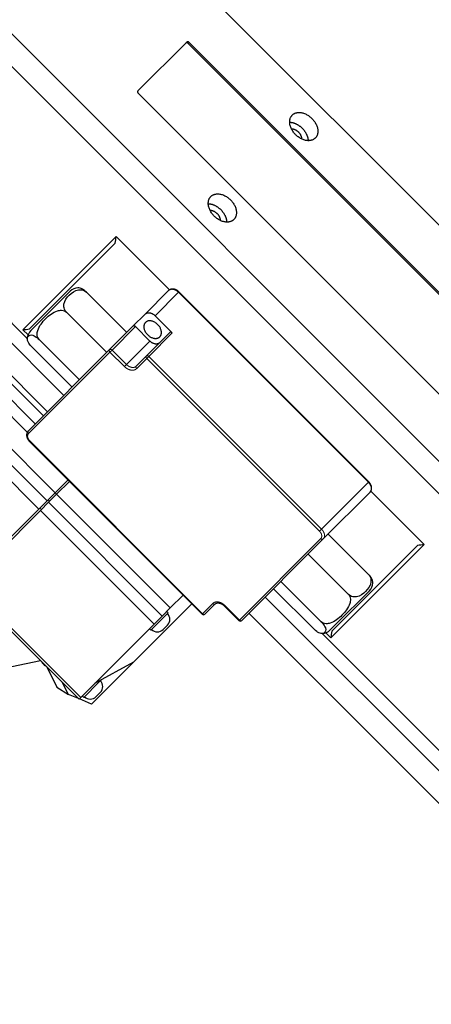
# Model space of a CAD drawing. Extents: x -336 to 855, y -4279 to -3403.
# Tile 11 of 19: x 401 to 452, y -3623 to -3502. Entities that reach past the tile are written whole.
import ezdxf

# ---------------------------------------------------------------- set-up
doc = ezdxf.new("R2010")
doc.units = 0
doc.header["$LTSCALE"] = 25.4
doc.linetypes.add('DASHEDBIDOT', pattern=[12.4, 3, -3, 0.2, -3, 0.2, -3])
doc.layers.add('Layer0000', color=7, linetype='CONTINUOUS', lineweight=25)

msp = doc.modelspace()

# ---------------------------------------------------------------- linework, layer by layer
at = {"layer": 'Layer0000', "color": 7, "linetype": 'Continuous', "lineweight": 25}
for p, q in [((500.1157474, -3574.0816164), (405.3634387, -3479.3293078)), ((390.8634387, -3493.8293078), (485.6157474, -3588.5816164)), ((388.8634387, -3495.8293078), (483.6157474, -3590.5816164)), ((421.9730888, -3504.4389578), (415.9730888, -3510.4389578)), ((474.8293207, -3557.2951897), (422.1498655, -3504.6157345)), ((474.9543207, -3557.1701897), (422.2748655, -3504.4907345)), ((416.0248655, -3510.7407345), (468.7043207, -3563.4201897)), ((402.3830322, -3540.8402793), (384.2546815, -3522.7119286)), ((406.8652244, -3547.8310934), (383.0003705, -3523.9662396)), ((404.8652244, -3549.8310934), (380.9485938, -3525.9144629)), ((413.3027063, -3528.3121361), (401.846267, -3539.7685753)), ((413.3027063, -3528.3121361), (419.8556375, -3534.8650673)), ((413.1959766, -3529.1259726), (402.6601874, -3539.6617617)), ((407.639267, -3535.0362355), (403.5260781, -3539.1494244)), ((419.7402244, -3534.9560934), (416.8652244, -3537.8310934)), ((444.3336316, -3558.4459473), (420.9991079, -3535.1114235)), ((409.6423462, -3535.1544766), (414.5920937, -3540.1042241)), ((412.1383551, -3542.5579627), (407.1886076, -3537.6082153)), ((416.8652244, -3537.8310934), (415.3652244, -3539.3310934)), ((420.1936515, -3540.1595205), (418.0723312, -3538.0382002)), ((401.846267, -3539.7685753), (402.473894, -3540.3962023)), ((403.5260781, -3539.1494244), (402.8203665, -3539.8551361)), ((415.3652244, -3539.3310934), (412.4902244, -3542.2060934)), ((417.434768, -3541.1506371), (415.6670011, -3539.3828701)), ((403.8367383, -3540.9600846), (408.7864857, -3545.9098321)), ((419.8918748, -3540.1077439), (417.0168748, -3542.9827439)), ((412.4902244, -3542.2060934), (402.4902244, -3552.2060934)), ((402.9386076, -3541.8582153), (407.8883551, -3546.8079627)), ((417.0168748, -3542.9827439), (415.7668748, -3544.2327439)), ((423.8587579, -3574.6781803), (402.6455545, -3553.4649769)), ((407.3831683, -3558.2025907), (405.809945, -3559.775814)), ((407.559945, -3558.3793674), (405.9867217, -3559.9525907)), ((405.809945, -3559.775814), (404.809945, -3560.775814)), ((404.9867217, -3560.9525907), (405.9867217, -3559.9525907)), ((438.7389617, -3565.4548308), (444.4889617, -3559.7048308)), ((444.5799878, -3559.5894176), (451.1329191, -3566.1423489)), ((404.809945, -3560.775814), (403.809945, -3561.775814)), ((403.9867217, -3561.9525907), (404.9867217, -3560.9525907)), ((403.809945, -3561.775814), (394.809945, -3570.775814)), ((396.1117217, -3569.8275907), (403.9867217, -3561.9525907)), ((444.2905785, -3569.8027089), (439.3408311, -3564.8529614)), ((428.7389617, -3575.4548308), (438.7389617, -3565.4548308)), ((439.6764798, -3577.5987881), (451.1329191, -3566.1423489)), ((439.7832934, -3576.7848677), (450.3190827, -3566.2490785)), ((441.8368399, -3572.2564476), (436.8870924, -3567.3067001)), ((433.5352231, -3570.6585694), (438.4849706, -3575.6083169)), ((408.7449738, -3585.1250564), (396.0170518, -3572.3971344)), ((421.5253039, -3572.3447264), (419.9520806, -3573.9179497)), ((466.6157474, -3607.5816164), (431.6139617, -3572.5798308)), ((432.6370924, -3571.5567001), (437.5868399, -3576.5064476)), ((440.2956307, -3575.918977), (444.4088197, -3571.8057881)), ((415.4586541, -3580.5326966), (422.5859641, -3573.4053865)), ((424.2123113, -3574.6781803), (425.4623113, -3573.4281803)), ((425.4623113, -3573.4281803), (425.4642843, -3573.4262073)), ((428.3854083, -3575.4548308), (426.6176414, -3573.6870638)), ((419.3788573, -3574.8447264), (417.5681971, -3576.6553865)), ((418.9520806, -3574.9179497), (417.9520806, -3575.9179497)), ((419.9520806, -3573.9179497), (418.9520806, -3574.9179497)), ((419.6895175, -3574.5340662), (419.3788573, -3574.8447264)), ((419.5127408, -3574.3572895), (419.6895175, -3574.5340662)), ((457.898233, -3602.864102), (429.6139617, -3574.5798308)), ((417.9520806, -3575.9179497), (408.9520806, -3584.9179497)), ((419.1484641, -3576.4893331), (419.6011291, -3576.0366681)), ((439.5899191, -3576.6246887), (440.2956307, -3575.918977)), ((417.3914205, -3576.4786098), (417.5681971, -3576.6553865)), ((419.0707991, -3576.5669982), (419.1484641, -3576.4893331)), ((484.1335144, -3622.5907614), (438.6047759, -3577.0620229)), ((439.0488528, -3576.9711611), (439.6764798, -3577.5987881)), ((398.3296106, -3581.5598723), (404.0134049, -3580.3934875)), ((410.2752408, -3585.7161098), (415.4586541, -3580.5326966)), ((410.6990325, -3583.1709979), (415.4586541, -3580.5326966)), ((404.7625411, -3581.1426237), (406.0253152, -3583.6478022)), ((407.4508431, -3584.5453542), (406.7247013, -3583.1047839)), ((411.1288573, -3583.0947264), (409.3181971, -3584.9053865)), ((411.4395175, -3582.7840662), (411.1288573, -3583.0947264)), ((411.4243816, -3582.7689303), (411.4395175, -3582.7840662)), ((406.0253152, -3583.6478022), (407.4508431, -3584.5453542)), ((408.671077, -3585.0511596), (407.4508431, -3584.5453542)), ((410.8984641, -3584.7393331), (411.3511291, -3584.2866681)), ((408.9520806, -3584.9179497), (408.7449738, -3585.1250564)), ((410.2752408, -3585.7161098), (408.7755606, -3585.0944697)), ((409.1414205, -3584.7286098), (409.3181971, -3584.9053865)), ((410.8207991, -3584.8169982), (410.8984641, -3584.7393331))]:
    msp.add_line(p, q, dxfattribs=at)
at = {"layer": 'Layer0000', "color": 251, "linetype": 'DASHEDBIDOT', "lineweight": 18}
for p, q in [((422.2748655, -3504.4907345), (422.1498655, -3504.6157345)), ((420.9473312, -3535.1632002), (420.9991079, -3535.1114235)), ((418.0723312, -3538.0382002), (420.9473312, -3535.1632002)), ((420.9473312, -3535.1632002), (444.2818549, -3558.497724)), ((412.7920011, -3542.2578701), (415.6670011, -3539.3828701)), ((417.434768, -3541.1506371), (414.559768, -3544.0256371)), ((417.3186515, -3543.0345205), (420.1936515, -3540.1595205)), ((395.4910327, -3541.4569017), (404.3652244, -3550.3310934)), ((412.5420011, -3542.5078701), (412.7920011, -3542.2578701)), ((414.559768, -3544.0256371), (412.7920011, -3542.2578701)), ((393.4910327, -3543.4569017), (402.383157, -3552.349026)), ((394.4910327, -3542.4569017), (403.3652244, -3551.3310934)), ((402.5420011, -3552.5078701), (412.5420011, -3542.5078701)), ((412.5420011, -3542.5078701), (414.309768, -3544.2756371)), ((415.8186515, -3544.5345205), (417.0686515, -3543.2845205)), ((417.0686515, -3543.2845205), (417.3186515, -3543.0345205)), ((417.0686515, -3543.2845205), (438.2818549, -3564.497724)), ((438.5318549, -3564.247724), (417.3186515, -3543.0345205)), ((414.559768, -3544.0256371), (414.309768, -3544.2756371)), ((391.4910327, -3545.4569017), (405.809945, -3559.775814)), ((390.4910327, -3546.4569017), (404.809945, -3560.775814)), ((389.4910327, -3547.4569017), (403.809945, -3561.775814)), ((402.6455545, -3553.4649769), (402.6973312, -3553.4132002)), ((423.9105346, -3574.6264036), (402.6973312, -3553.4132002)), ((444.2818549, -3558.497724), (438.5318549, -3564.247724)), ((444.3336316, -3558.4459473), (444.2818549, -3558.497724)), ((405.9867217, -3559.9525907), (405.809945, -3559.775814)), ((405.9867217, -3559.9525907), (419.9520806, -3573.9179497)), ((404.1117217, -3561.8275907), (403.934945, -3561.650814)), ((404.934945, -3560.650814), (405.1117217, -3560.8275907)), ((418.9520806, -3574.9179497), (404.9867217, -3560.9525907)), ((403.9867217, -3561.9525907), (417.9520806, -3575.9179497)), ((438.5318549, -3564.247724), (438.2818549, -3564.497724)), ((438.437185, -3565.4030541), (428.437185, -3575.4030541)), ((396.2241586, -3572.1900276), (408.9520806, -3584.9179497)), ((425.1605346, -3573.3764036), (423.9105346, -3574.6264036)), ((426.6176414, -3573.6870638), (426.6694181, -3573.6352871)), ((428.437185, -3575.4030541), (426.6694181, -3573.6352871)), ((423.9105346, -3574.6264036), (423.8587579, -3574.6781803)), ((428.437185, -3575.4030541), (428.3854083, -3575.4548308))]:
    msp.add_line(p, q, dxfattribs=at)
at = {"layer": 'Layer0000', "color": 7, "linetype": 'Continuous', "lineweight": 25}
for centre, radius, start, end in [((384.6147708, -3524.9605151), 28.8830574, 351.707780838, 353.336323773), ((408.6999272, -3536.0968957), 1.5, 93.57970218, 135.000017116), ((398.4681848, -3510.8790468), 29.0863593, 276.669368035, 278.286527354), ((403.8810266, -3540.9157963), 1.5, 135, 176.42029782), ((454.5110014, -3595.0318774), 29.0863593, 96.669368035, 98.286527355), ((443.3481595, -3570.7451279), 1.5, 315, 356.499551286), ((418.8940224, -3575.3295613), 1, 315, 45), ((424.0355346, -3574.5014036), 0.25, 225.000179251, 314.996691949), ((428.562185, -3575.2780541), 0.25, 224.988246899, 315.002275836), ((418.3636923, -3575.8598914), 1, 225, 315.000348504), ((438.5292589, -3575.5640285), 1.5, 273.500448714, 315.000017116), ((468.3644157, -3580.9504092), 28.8830578, 171.707780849, 173.336323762), ((405.0976318, -3580.0192954), 1.0960065, 205.961582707, 244.792819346), ((410.6440224, -3583.5795613), 1, 315, 45), ((410.1136923, -3584.1098914), 1, 225, 315.000348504)]:
    msp.add_arc(centre, radius, start, end, dxfattribs=at)
for points in [[(422.1498655, -3504.6157345), (421.9730888, -3504.4389578), (421.8480888, -3504.5639578)], [(422.2748655, -3504.4907345), (422.0980888, -3504.3139578), (421.9730888, -3504.4389578)], [(415.9730888, -3510.4389578), (415.8480888, -3510.5639578), (416.0248655, -3510.7407345)], [(416.8652244, -3537.8310934), (417.3652244, -3537.3310934), (418.0723312, -3538.0382002)], [(415.6670011, -3539.3828701), (415.4902244, -3539.2060934), (415.3652244, -3539.3310934)], [(418.6418748, -3541.3577439), (418.1418748, -3541.8577439), (417.434768, -3541.1506371)], [(420.1936515, -3540.1595205), (420.0168748, -3539.9827439), (419.8918748, -3540.1077439)]]:
    msp.add_rational_spline(points, [1, 0.707106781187, 1], degree=2, dxfattribs=at)
for points, weights, knots in [([(434.9332439, -3513.3991129), (435.9332439, -3512.3991129), (437.3474574, -3513.8133265), (438.761671, -3515.22754), (437.761671, -3516.22754)], [1, 0.707106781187, 1, 0.707106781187, 1], [0.5, 0.5, 0.5, 0.75, 0.75, 1, 1, 1]), ([(437.761671, -3516.22754), (436.761671, -3517.22754), (435.3474574, -3515.8133265), (433.9332439, -3514.3991129), (434.9332439, -3513.3991129)], [1, 0.707106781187, 1, 0.707106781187, 1], [0, 0, 0, 0.25, 0.25, 0.5, 0.5, 0.5]), ([(434.6160866, -3514.2819556), (435.4403507, -3514.3062197), (436.1474574, -3515.0133265), (436.8545642, -3515.7204333), (436.8788283, -3516.5446973)], [0.857864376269, 0.828427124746, 1, 0.828427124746, 0.857864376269], [0.60355339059, 0.60355339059, 0.60355339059, 0.75, 0.75, 0.89644660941, 0.89644660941, 0.89644660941]), ([(434.8240066, -3515.0824538), (435.2842263, -3515.0750953), (435.6849574, -3515.4758265), (436.0856886, -3515.8765576), (436.0783301, -3516.3367773)], [0.860891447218, 0.820771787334, 1, 0.820771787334, 0.860891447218], [0.59701915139, 0.59701915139, 0.59701915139, 0.75, 0.75, 0.90298084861, 0.90298084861, 0.90298084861]), ([(427.761671, -3526.22754), (426.761671, -3527.22754), (425.3474574, -3525.8133265), (423.9332439, -3524.3991129), (424.9332439, -3523.3991129)], [1, 0.707106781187, 1, 0.707106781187, 1], [0, 0, 0, 0.25, 0.25, 0.5, 0.5, 0.5]), ([(424.9332439, -3523.3991129), (425.9332439, -3522.3991129), (427.3474574, -3523.8133265), (428.761671, -3525.22754), (427.761671, -3526.22754)], [1, 0.707106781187, 1, 0.707106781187, 1], [0.5, 0.5, 0.5, 0.75, 0.75, 1, 1, 1]), ([(424.6160866, -3524.2819556), (425.4403507, -3524.3062197), (426.1474574, -3525.0133265), (426.8545642, -3525.7204333), (426.8788283, -3526.5446973)], [0.857864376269, 0.828427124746, 1, 0.828427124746, 0.857864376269], [0.60355339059, 0.60355339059, 0.60355339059, 0.75, 0.75, 0.89644660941, 0.89644660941, 0.89644660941]), ([(424.8240066, -3525.0824538), (425.2842263, -3525.0750953), (425.6849574, -3525.4758265), (426.0856886, -3525.8765576), (426.0783301, -3526.3367773)], [0.860891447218, 0.820771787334, 1, 0.820771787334, 0.860891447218], [0.59701915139, 0.59701915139, 0.59701915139, 0.75, 0.75, 0.90298084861, 0.90298084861, 0.90298084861]), ([(418.6633214, -3540.6291905), (419.0241653, -3540.2683465), (418.7626456, -3539.6459828), (417.9780862, -3537.7788918), (416.8955545, -3538.8614235)], [0.75, 0.75, 1, 0.5, 1], [0.5, 0.5, 0.5, 0.66666666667, 0.66666666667, 1, 1, 1]), ([(416.8955545, -3538.8614235), (415.8130227, -3539.9439553), (417.6801138, -3540.7285146), (418.3024775, -3540.9900344), (418.6633214, -3540.6291905)], [1, 0.5, 1, 0.75, 0.75], [0, 0, 0, 0.33333333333, 0.33333333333, 0.5, 0.5, 0.5])]:
    msp.add_rational_spline(points, weights, degree=2, knots=knots, dxfattribs=at)
for points, degree, knots in [([(407.1886076, -3537.6082153), (407.1220052, -3537.5416129), (407.0550499, -3537.4519745), (406.9576272, -3537.2764965), (406.9160469, -3537.1580779), (406.8669451, -3536.91497), (406.8698903, -3536.7499391), (406.9651948, -3536.1836288), (407.252309, -3535.7894324), (407.8235634, -3535.218178), (408.2177598, -3534.9310639), (408.78407, -3534.8357594), (408.949101, -3534.8328141), (409.1922089, -3534.8819159), (409.3106275, -3534.9234963), (409.4861055, -3535.0209189), (409.5757439, -3535.0878743), (409.6423462, -3535.1544766)], 3, [0, 0, 0, 0, 0.0565139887, 0.0565139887, 0.124895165, 0.124895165, 0.2265709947, 0.2265709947, 0.5693236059, 0.5693236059, 0.9120762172, 0.9120762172, 1.0137520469, 1.0137520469, 1.0821332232, 1.0821332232, 1.1386472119, 1.1386472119, 1.1386472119, 1.1386472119]), ([(409.6423462, -3535.1544766), (409.5757439, -3535.0878743), (409.4932957, -3535.0137287), (409.3425603, -3534.8915635), (409.2484984, -3534.8256264), (409.066888, -3534.7150271), (408.9551034, -3534.664726), (408.7715196, -3534.605819), (408.6828297, -3534.5950171), (408.6062758, -3534.5997145)], 3, [0, 0, 0, 0, 0.05651398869, 0.05651398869, 0.12489516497, 0.12489516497, 0.2265709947, 0.2265709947, 0.35370304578, 0.35370304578, 0.35370304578, 0.35370304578]), ([(420.9991079, -3535.1114235), (420.8290774, -3534.9419772), (420.4610163, -3534.7800988), (420.1237539, -3534.7517802), (419.837818, -3534.8595082), (419.7402244, -3534.9560934)], 2, [0, 0, 0, 0.3092663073, 0.5421020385, 0.7937344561, 1, 1, 1]), ([(403.8367383, -3540.9600846), (403.7701359, -3540.8934822), (403.7073319, -3540.7996925), (403.6241943, -3540.6099294), (403.5966763, -3540.4774485), (403.5830801, -3540.198835), (403.6167671, -3540.0030623), (403.8331556, -3539.3156681), (404.2449582, -3538.7967832), (405.0253062, -3538.0164352), (405.5441911, -3537.6046326), (406.2315853, -3537.3882441), (406.427358, -3537.3545571), (406.7059715, -3537.3681533), (406.8384524, -3537.3956713), (407.0282155, -3537.4788089), (407.1220052, -3537.5416129), (407.1886076, -3537.6082153)], 3, [0, 0, 0, 0, 0.0565139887, 0.0565139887, 0.124895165, 0.124895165, 0.2265709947, 0.2265709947, 0.5693236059, 0.5693236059, 0.9120762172, 0.9120762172, 1.0137520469, 1.0137520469, 1.0821332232, 1.0821332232, 1.1386472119, 1.1386472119, 1.1386472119, 1.1386472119]), ([(402.9386076, -3541.8582153), (402.8720052, -3541.7916129), (402.7978596, -3541.7091647), (402.6756944, -3541.5584293), (402.6097573, -3541.4643675), (402.4991581, -3541.282757), (402.448857, -3541.1709724), (402.38995, -3540.9873886), (402.3791481, -3540.8986988), (402.3838454, -3540.8221449)], 3, [0, 0, 0, 0, 0.05651398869, 0.05651398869, 0.12489516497, 0.12489516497, 0.2265709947, 0.2265709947, 0.35370304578, 0.35370304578, 0.35370304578, 0.35370304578]), ([(402.3838454, -3540.8221449), (402.3918123, -3540.6923067), (402.4443634, -3540.597378), (402.614679, -3540.4270624), (402.7929086, -3540.355915), (403.1494954, -3540.470334), (403.26128, -3540.5206351), (403.4428905, -3540.6312343), (403.5369523, -3540.6971714), (403.6876877, -3540.8193366), (403.7701359, -3540.8934822), (403.8367383, -3540.9600846)], 3, [0.35370304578, 0.35370304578, 0.35370304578, 0.35370304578, 0.56932360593, 0.56932360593, 0.91207621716, 0.91207621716, 1.01375204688, 1.01375204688, 1.08213322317, 1.08213322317, 1.13864721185, 1.13864721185, 1.13864721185, 1.13864721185]), ([(402.4902244, -3552.2060934), (402.3938553, -3552.3034675), (402.2858847, -3552.5892854), (402.31423, -3552.9268853), (402.4761082, -3553.2949465), (402.6455545, -3553.4649769)], 2, [0, 0, 0, 0.2058067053, 0.4578985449, 0.6907340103, 1, 1, 1]), ([(444.4889617, -3559.7048308), (444.5855471, -3559.607237), (444.6932749, -3559.321301), (444.6649563, -3558.9840388), (444.5030777, -3558.6159774), (444.3336314, -3558.445947)], 2, [0, 0, 0, 0.20626574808, 0.4578978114, 0.69073354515, 0.99999981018, 0.99999981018, 0.99999981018]), ([(444.2905785, -3569.8027089), (444.3571809, -3569.8693113), (444.4241362, -3569.9589497), (444.5215589, -3570.1344277), (444.5631393, -3570.2528462), (444.612241, -3570.4959541), (444.6092958, -3570.6609851), (444.5139913, -3571.2272954), (444.2268771, -3571.6214918), (443.6556228, -3572.1927461), (443.2614263, -3572.4798603), (442.6951161, -3572.5751648), (442.5300851, -3572.5781101), (442.2869772, -3572.5290083), (442.1685586, -3572.4874279), (441.9930807, -3572.3900053), (441.9034423, -3572.3230499), (441.8368399, -3572.2564476)], 3, [0, 0, 0, 0, 0.0565139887, 0.0565139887, 0.124895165, 0.124895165, 0.2265709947, 0.2265709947, 0.5693236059, 0.5693236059, 0.9120762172, 0.9120762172, 1.0137520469, 1.0137520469, 1.0821332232, 1.0821332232, 1.1386472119, 1.1386472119, 1.1386472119, 1.1386472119]), ([(444.8453551, -3570.8385443), (444.8500159, -3570.7620439), (444.8392027, -3570.6734312), (444.7803291, -3570.4899518), (444.730028, -3570.3781671), (444.6194288, -3570.1965567), (444.5534917, -3570.1024949), (444.4313265, -3569.9517595), (444.3571809, -3569.8693113), (444.2905785, -3569.8027089)], 3, [0.78507425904, 0.78507425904, 0.78507425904, 0.78507425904, 0.91207621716, 0.91207621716, 1.01375204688, 1.01375204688, 1.08213322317, 1.08213322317, 1.13864721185, 1.13864721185, 1.13864721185, 1.13864721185]), ([(441.8368399, -3572.2564476), (441.9034423, -3572.3230499), (441.9662463, -3572.4168396), (442.0493839, -3572.6066027), (442.0769018, -3572.7390837), (442.090498, -3573.0176971), (442.056811, -3573.2134699), (441.8404226, -3573.9008641), (441.4286199, -3574.419749), (440.648272, -3575.2000969), (440.1293871, -3575.6118996), (439.4419929, -3575.828288), (439.2462201, -3575.861975), (438.9676067, -3575.8483788), (438.8351257, -3575.8208609), (438.6453626, -3575.7377233), (438.5515729, -3575.6749193), (438.4849706, -3575.6083169)], 3, [0, 0, 0, 0, 0.0565139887, 0.0565139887, 0.124895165, 0.124895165, 0.2265709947, 0.2265709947, 0.5693236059, 0.5693236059, 0.9120762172, 0.9120762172, 1.0137520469, 1.0137520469, 1.0821332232, 1.0821332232, 1.1386472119, 1.1386472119, 1.1386472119, 1.1386472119]), ([(425.4623113, -3573.4281803), (425.5190652, -3573.3705034), (425.7148592, -3573.2942803), (426.0212213, -3573.3170808), (426.277184, -3573.4284512), (426.4994915, -3573.5692365), (426.6176351, -3573.6870575)], 2, [0, 0, 0, 0.191660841, 0.4354931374, 0.6729441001, 0.8007419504, 1, 1, 1]), ([(438.4849706, -3575.6083169), (438.5515729, -3575.6749193), (438.6257185, -3575.7573674), (438.7478837, -3575.9081028), (438.8138208, -3576.0021647), (438.9244201, -3576.1837751), (438.9747211, -3576.2955597), (439.0891401, -3576.6521465), (439.0179928, -3576.8303761), (438.8476374, -3577.0007315), (438.7526339, -3577.0533063), (438.6226752, -3577.0612241)], 3, [0, 0, 0, 0, 0.05651398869, 0.05651398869, 0.12489516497, 0.12489516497, 0.2265709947, 0.2265709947, 0.56932360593, 0.56932360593, 0.78507425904, 0.78507425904, 0.78507425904, 0.78507425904]), ([(438.6226752, -3577.0612241), (438.5461749, -3577.065885), (438.4575622, -3577.0550717), (438.2740827, -3576.9961981), (438.1622981, -3576.9458971), (437.9806877, -3576.8352978), (437.8866258, -3576.7693607), (437.7358904, -3576.6471955), (437.6534423, -3576.5730499), (437.5868399, -3576.5064476)], 3, [0.78507425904, 0.78507425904, 0.78507425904, 0.78507425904, 0.91207621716, 0.91207621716, 1.01375204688, 1.01375204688, 1.08213322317, 1.08213322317, 1.13864721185, 1.13864721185, 1.13864721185, 1.13864721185])]:
    msp.add_open_spline(points, degree=degree, knots=knots, dxfattribs=at)
at = {"layer": 'Layer0000', "color": 251, "linetype": 'DASHEDBIDOT', "lineweight": 18}
for points, weights in [([(419.7402244, -3534.9560934), (420.2402244, -3534.4560934), (420.9473312, -3535.1632002)], [1, 0.707106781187, 1]), ([(412.4902244, -3542.2060934), (412.3652244, -3542.3310934), (412.5420011, -3542.5078701)], [1, 0.707106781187, 1]), ([(412.7920011, -3542.2578701), (412.6152244, -3542.0810934), (412.4902244, -3542.2060934)], [1, 0.707106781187, 1]), ([(417.0168691, -3542.9827496), (416.8918829, -3543.1077519), (417.0686515, -3543.2845205)], [0.999981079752, 0.707116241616, 1]), ([(417.3186515, -3543.0345205), (417.1418748, -3542.8577439), (417.0168748, -3542.9827439)], [1, 0.707106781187, 1]), ([(414.309768, -3544.2756371), (415.1936515, -3545.1595205), (415.8186515, -3544.5345205)], [1, 0.707106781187, 1]), ([(415.7668748, -3544.2327439), (415.2668748, -3544.7327439), (414.559768, -3544.0256371)], [1, 0.707106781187, 1]), ([(415.8186515, -3544.5345205), (415.6418748, -3544.3577439), (415.7668748, -3544.2327439)], [1, 0.707106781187, 1]), ([(402.6973312, -3553.4132002), (402.1670011, -3552.8828701), (402.5420011, -3552.5078701)], [1, 0.707106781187, 1]), ([(402.5420011, -3552.5078701), (402.3652244, -3552.3310934), (402.4902244, -3552.2060934)], [1, 0.707106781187, 1]), ([(444.2818549, -3558.497724), (444.9889617, -3559.2048308), (444.4889617, -3559.7048308)], [1, 0.707106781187, 1]), ([(438.2818549, -3564.497724), (438.812185, -3565.0280541), (438.437185, -3565.4030541)], [1, 0.707106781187, 1]), ([(438.7389617, -3565.4548308), (439.2389617, -3564.9548308), (438.5318549, -3564.247724)], [1, 0.707106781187, 1]), ([(438.437185, -3565.4030541), (438.6139617, -3565.5798308), (438.7389617, -3565.4548308)], [1, 0.707106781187, 1]), ([(426.6694181, -3573.6352871), (425.7855346, -3572.7514036), (425.1605346, -3573.3764036)], [1, 0.707106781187, 1]), ([(425.1605346, -3573.3764036), (425.3373113, -3573.5531803), (425.4623113, -3573.4281803)], [1, 0.707106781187, 1]), ([(424.2123113, -3574.6781803), (424.0873113, -3574.8031803), (423.9105346, -3574.6264036)], [1, 0.707106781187, 1]), ([(428.7389617, -3575.4548308), (428.6139617, -3575.5798308), (428.437185, -3575.4030541)], [1, 0.707106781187, 1])]:
    msp.add_rational_spline(points, weights, degree=2, dxfattribs=at)

doc.saveas('drawing.dxf')
